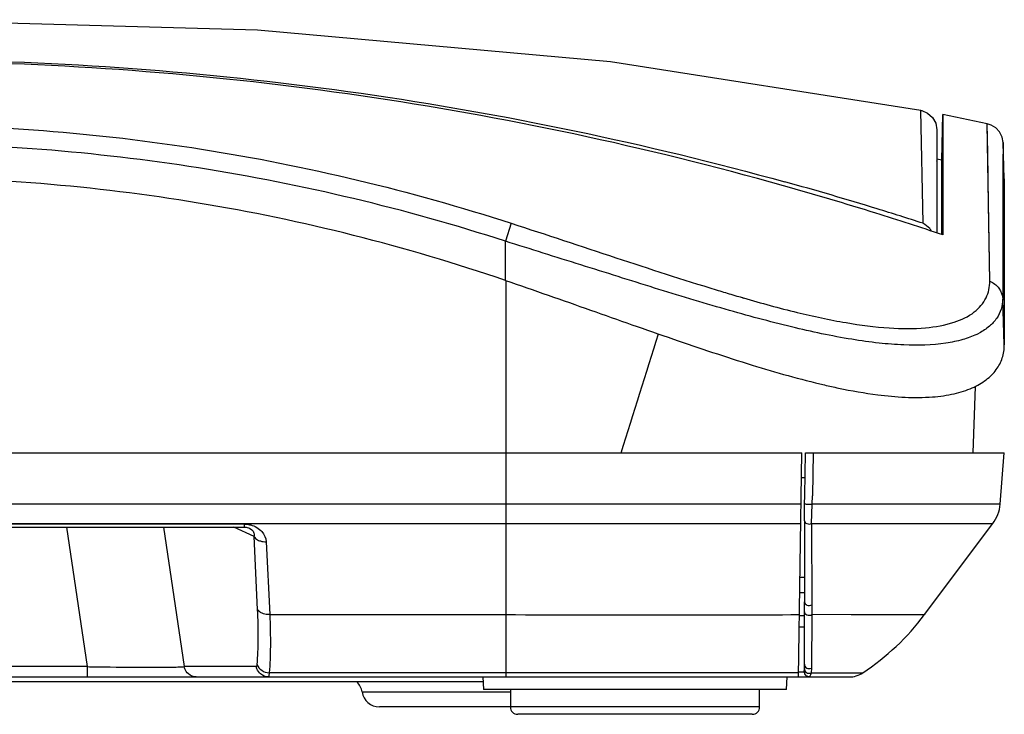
# Model space of a CAD drawing. Header units: inches. Extents: x 0 to 17, y 0 to 11.
# Tile 2 of 24: x 4.077 to 4.854, y 3.995 to 4.543. Entities that reach past the tile are written whole.
import ezdxf

# ---------------------------------------------------------------- set-up
doc = ezdxf.new("R2010")
doc.units = ezdxf.units.IN
doc.header["$LTSCALE"] = 0.935
doc.header["$MEASUREMENT"] = 0
doc.layers.get('0').update_dxf_attribs({"linetype": 'CONTINUOUS'})
doc.layers.add('1', color=7, linetype='CONTINUOUS')

msp = doc.modelspace()

# ---------------------------------------------------------------- linework, layer by layer
at = {"color": 7, "linetype": 'Continuous'}
for p, q in [((4.7883, 4.47182), (4.7883, 4.47182)), ((4.79007, 4.38259), (4.7883, 4.47182)), ((4.80502, 4.43236), (4.80565, 4.46843)), ((4.8408, 4.46128), (4.80565, 4.46843)), ((4.80565, 4.46843), (4.80567, 4.43237)), ((4.80109, 4.45636), (4.80109, 4.37499)), ((4.84283, 4.33686), (4.84078, 4.46128)), ((4.85324, 4.44646), (4.85319, 4.41522)), ((4.85324, 4.44646), (4.85326, 4.44629)), ((4.85326, 4.44629), (4.85324, 4.43859)), ((4.85426, 4.41772), (4.85326, 4.44646)), ((4.80109, 4.43314), (4.80109, 4.43315)), ((4.80502, 4.43236), (4.80109, 4.43314)), ((4.80109, 4.4316), (4.80109, 4.43184)), ((4.80503, 4.37368), (4.80502, 4.43237)), ((4.80567, 4.43287), (4.80569, 4.37344)), ((4.85322, 4.43045), (4.8532, 4.42347)), ((4.8532, 4.42347), (4.85318, 4.41522)), ((4.85426, 4.41772), (4.85426, 4.28694)), ((4.85319, 4.41522), (4.85298, 4.32269)), ((4.85425, 4.40072), (4.85423, 4.37983)), ((4.465, 4.38257), (4.46043, 4.36841)), ((4.85423, 4.37983), (4.85423, 4.36259)), ((4.85309, 4.37661), (4.85304, 4.34766)), ((4.46044, 4.33741), (4.46043, 4.36842)), ((4.85423, 4.36259), (4.85423, 4.34218)), ((4.85304, 4.34766), (4.85301, 4.33132)), ((4.85423, 4.34218), (4.85424, 4.32013)), ((4.46054, 4.33741), (4.46057, 4.20134)), ((4.85301, 4.33132), (4.853, 4.32267)), ((4.85426, 4.2865), (4.853, 4.32267)), ((4.85424, 4.32013), (4.85425, 4.30392)), ((4.85425, 4.30392), (4.85426, 4.2865)), ((4.83115, 4.25372), (4.82932, 4.20134)), ((4.69399, 4.18165), (4.69689, 4.18165)), ((4.44277, 4.02024), (3.49405, 4.02024))]:
    msp.add_line(p, q, dxfattribs=at)
for points in [[(4.78831, 4.47181), (4.54323, 4.51025), (4.26449, 4.53514), (3.97095, 4.54346), (3.67702, 4.53533), (3.39691, 4.51066), (3.14851, 4.4718)], [(4.7883, 4.47182), (4.78903, 4.47167), (4.79374, 4.46967), (4.79763, 4.46621), (4.80018, 4.46161), (4.80109, 4.45636)], [(4.85324, 4.44646), (4.85247, 4.45067), (4.85048, 4.45479), (4.84753, 4.45799), (4.84401, 4.46019), (4.84078, 4.46128)], [(4.84278, 4.33688), (4.84184, 4.39768), (4.84118, 4.43835), (4.8408, 4.46128)], [(4.85324, 4.43859), (4.85323, 4.43619), (4.85323, 4.43348), (4.85322, 4.43045)], [(4.80567, 4.42826), (4.80569, 4.40371), (4.80569, 4.37344)], [(4.85426, 4.41702), (4.85426, 4.41615), (4.85426, 4.41494), (4.85426, 4.41338), (4.85426, 4.41148), (4.85425, 4.40072)], [(4.85318, 4.41522), (4.85317, 4.41064), (4.85316, 4.40575), (4.85309, 4.37661)]]:
    msp.add_lwpolyline(points, dxfattribs=at)
for centre, radius, start, end in [((3.95372, 1.83315), 2.67937, 72.64695, 74.27201), ((3.96979, 1.84679), 2.66518, 72.89087, 74.5253), ((3.97151, 1.85244), 2.65927, 72.07256, 72.89058), ((3.96161, 1.859), 2.65235, 71.44346, 72.64313), ((5.14227, 6.01993), 1.76679, 253.0372, 253.4274), ((5.08041, 5.81242), 1.55025, 253.43117, 253.67521), ((5.04938, 5.70655), 1.43993, 253.67633, 253.8327), ((-16.33615, 10.79917), 21.90511, 342.470281, 342.727608), ((4.80958, 4.34234), 0.05272, 295.7043, 298.10461)]:
    msp.add_arc(centre, radius, start, end, dxfattribs=at)
for points, knots in [([(4.68002, 4.41221), (4.57048, 4.44304), (4.3472, 4.49072), (4.11959, 4.50875), (4.0058, 4.51032)], [0, 0, 0, 0, 0.500003, 1, 1, 1, 1]), ([(4.00584, 4.51192), (4.11971, 4.51036), (4.3475, 4.49252), (4.57113, 4.44573), (4.68089, 4.41535)], [0, 0, 0, 0, 0.499995, 1, 1, 1, 1]), ([(3.47176, 4.38252), (3.55187, 4.40845), (3.71646, 4.44767), (3.9272, 4.46412), (4.09545, 4.45753), (4.22061, 4.44278), (4.34416, 4.41831), (4.42501, 4.39554), (4.465, 4.38257)], [0, 0, 0, 0, 0.250362, 0.500692, 0.625866, 0.75056, 0.875001, 1, 1, 1, 1]), ([(4.46043, 4.36841), (4.38141, 4.39396), (4.25957, 4.42309), (4.09428, 4.44249), (3.92758, 4.44902), (3.7188, 4.43275), (3.55571, 4.39399), (3.47632, 4.36836)], [0, 0, 0, 0, 0.249293, 0.374004, 0.499199, 0.749585, 1, 1, 1, 1]), ([(4.46044, 4.33741), (4.38154, 4.36446), (4.21889, 4.40546), (3.96838, 4.42581), (3.71791, 4.40523), (3.55523, 4.36437), (3.47631, 4.33736)], [0, 0, 0, 0, 0.249999, 0.499998, 0.749999, 1, 1, 1, 1]), ([(4.465, 4.38257), (4.49258, 4.37366), (4.54637, 4.3557), (4.60029, 4.3381), (4.62681, 4.33001)], [0, 0, 0, 0, 0.511067, 1, 1, 1, 1]), ([(4.7969, 4.37649), (4.79643, 4.37714), (4.79448, 4.37953), (4.79202, 4.3815), (4.79003, 4.3826)], [0, 0, 0, 0, 0.261778, 1, 1, 1, 1]), ([(4.83245, 4.29484), (4.82892, 4.29314), (4.82093, 4.29028), (4.80177, 4.28631), (4.77944, 4.28597), (4.75465, 4.28778), (4.72497, 4.29204), (4.68438, 4.30066), (4.63258, 4.31482), (4.58702, 4.32861), (4.54908, 4.34055), (4.50984, 4.35284), (4.48026, 4.36219), (4.46043, 4.36841)], [0, 0, 0, 0, 0.030545, 0.065916, 0.152344, 0.203604, 0.259965, 0.386228, 0.527297, 0.679057, 0.757784, 0.83779, 1, 1, 1, 1]), ([(4.46044, 4.33741), (4.48287, 4.32972), (4.52701, 4.31422), (4.59166, 4.29133), (4.65298, 4.27077), (4.69303, 4.25936), (4.7123, 4.25488)], [0, 0, 0, 0, 0.268215, 0.529351, 0.776064, 1, 1, 1, 1]), ([(4.64844, 4.32357), (4.66243, 4.31951), (4.68919, 4.31219), (4.72752, 4.30387), (4.76148, 4.29943), (4.79025, 4.29915), (4.81326, 4.30299), (4.83031, 4.31089), (4.84082, 4.32277), (4.84284, 4.33236), (4.84278, 4.33688)], [0, 0, 0, 0, 0.203099, 0.386834, 0.546533, 0.679886, 0.786577, 0.869592, 0.936891, 1, 1, 1, 1]), ([(4.84278, 4.33688), (4.84562, 4.33576), (4.85073, 4.33183), (4.85286, 4.32571), (4.85298, 4.32269)], [0, 0, 0, 0, 0.502301, 1, 1, 1, 1]), ([(4.85298, 4.32267), (4.85297, 4.32001), (4.85219, 4.31467), (4.84849, 4.30723), (4.84241, 4.30078), (4.83728, 4.29737), (4.83442, 4.29584)], [0, 0, 0, 0, 0.232331, 0.464558, 0.716162, 1, 1, 1, 1]), ([(4.75439, 4.24708), (4.76866, 4.24525), (4.78902, 4.2439), (4.81405, 4.24735), (4.82852, 4.25182), (4.83991, 4.25829), (4.84821, 4.26642), (4.85322, 4.27605), (4.85424, 4.28303), (4.85424, 4.2865)], [0, 0, 0, 0, 0.358682, 0.503752, 0.627912, 0.734057, 0.827349, 0.913615, 1, 1, 1, 1]), ([(4.7123, 4.25488), (4.71597, 4.25402), (4.7299, 4.25093), (4.74397, 4.24842), (4.75439, 4.24708)], [0, 0, 0, 0, 0.263945, 1, 1, 1, 1])]:
    msp.add_open_spline(points, degree=3, knots=knots, dxfattribs=at)
at = {"layer": '1', "color": 7, "linetype": 'Continuous'}
for p, q in [((3.24377, 4.20134), (4.69426, 4.20134)), ((4.46054, 4.20134), (4.46054, 4.02417)), ((4.69179, 4.02417), (4.69426, 4.20134)), ((4.69666, 4.1675), (4.69719, 4.20134)), ((4.69719, 4.20134), (4.85424, 4.20134)), ((4.70323, 4.20134), (4.70271, 4.16714)), ((4.85099, 4.16065), (4.85424, 4.20134)), ((4.69656, 4.16101), (4.69666, 4.1675)), ((4.69369, 4.16065), (3.24431, 4.16065)), ((4.69644, 4.1476), (4.69655, 4.1606)), ((4.69655, 4.1606), (4.69656, 4.16101)), ((4.70032, 4.16063), (4.70261, 4.16065)), ((4.70206, 4.14529), (4.70261, 4.16065)), ((4.70261, 4.16065), (4.70271, 4.16714)), ((4.85099, 4.16065), (4.70261, 4.16065)), ((3.24448, 4.14529), (4.69348, 4.14529)), ((4.2541, 4.14488), (3.68272, 4.14488)), ((4.2541, 4.14488), (4.2541, 4.14252)), ((4.69644, 4.1476), (4.69645, 4.08348)), ((4.70206, 4.14529), (4.84517, 4.14529)), ((4.70206, 4.14529), (4.70234, 4.08117)), ((4.79125, 4.07339), (4.84517, 4.14529)), ((3.68272, 4.14252), (4.2541, 4.14252)), ((4.13028, 4.03231), (4.11397, 4.14252)), ((4.19034, 4.14252), (4.20664, 4.03231)), ((4.26196, 4.13522), (4.24593, 4.14252)), ((4.25818, 4.1417), (4.26012, 4.14042)), ((4.26466, 4.07758), (4.26196, 4.13522)), ((4.2715, 4.13102), (4.2742, 4.07339)), ((4.69289, 4.10291), (4.69643, 4.10291)), ((4.69655, 4.09051), (4.69271, 4.09051)), ((4.69645, 4.07569), (4.69645, 4.08348)), ((4.6964, 4.03428), (4.69645, 4.07569)), ((4.70234, 4.08117), (4.70237, 4.07338)), ((4.2742, 4.07339), (4.46054, 4.07339)), ((4.69248, 4.07281), (4.69651, 4.07283)), ((4.70237, 4.07338), (4.70195, 4.03117)), ((4.73335, 4.07333), (4.70237, 4.07338)), ((4.73803, 4.07332), (4.73335, 4.07333)), ((4.73793, 4.07332), (4.73759, 4.07332)), ((4.7384, 4.07332), (4.73803, 4.07332)), ((4.69643, 4.06354), (4.69234, 4.06354)), ((4.13028, 4.03231), (3.80655, 4.03231)), ((4.13028, 4.02417), (4.13028, 4.03231)), ((4.26365, 4.03231), (4.20664, 4.03231)), ((4.27386, 4.02745), (4.27362, 4.02502)), ((4.46054, 4.02745), (4.27386, 4.02745)), ((4.69183, 4.02745), (4.46054, 4.02745)), ((4.69634, 4.02798), (4.69184, 4.02798)), ((4.69634, 4.02798), (4.69635, 4.02831)), ((4.69635, 4.02864), (4.69637, 4.03002)), ((4.69635, 4.02831), (4.69636, 4.02895)), ((4.69637, 4.03064), (4.69636, 4.02895)), ((4.69637, 4.03002), (4.69637, 4.03063)), ((4.70196, 4.03118), (4.70188, 4.02745)), ((4.70188, 4.02745), (4.74258, 4.02745)), ((3.20513, 4.02417), (4.7317, 4.02417)), ((4.44257, 4.02417), (4.44308, 4.01433)), ((4.68221, 4.01433), (4.68273, 4.02417)), ((4.70007, 4.02417), (4.70075, 4.02458)), ((4.34714, 4.01236), (4.46422, 4.01236)), ((4.68221, 4.01433), (4.44308, 4.01433)), ((4.46422, 4.01433), (4.46422, 4.00055)), ((4.66107, 4.00055), (4.66107, 4.01433)), ((4.66107, 4.00055), (4.36077, 4.00055)), ((4.65517, 3.99464), (4.47013, 3.99464))]:
    msp.add_line(p, q, dxfattribs=at)
for points in [[(4.69644, 4.1476), (4.69643, 4.12535), (4.69643, 4.10388), (4.69645, 4.08348)], [(4.2541, 4.14252), (4.25569, 4.14241), (4.25817, 4.1417)], [(4.6964, 4.03429), (4.69642, 4.04602), (4.69642, 4.06001), (4.69644, 4.07569)]]:
    msp.add_lwpolyline(points, dxfattribs=at)
for centre, radius, start, end in [((4.82155, 4.163), 0.02953, 323.13292, 355.42285), ((4.2541, 4.12067), 0.02421, 89.37689, 90.00086), ((4.63377, 4.1915), 0.19685, 303.55694, 323.12976), ((4.70008, 4.02791), 0.00374, 179, 270), ((3.98025, 4.03709), 0.71616, 359.48255, 359.67316), ((4.3854, 4.03465), 0.311, 359.69749, 359.93317), ((4.7317, 4.04386), 0.01969, 270.0004, 303.55224), ((4.3335, 4.01039), 0.01378, 8.21321, 46.02515), ((4.36077, 4.01433), 0.01378, 188.21321, 270), ((4.47013, 4.00055), 0.00591, 180, 270), ((4.65517, 4.00055), 0.00591, 270, 360)]:
    msp.add_arc(centre, radius, start, end, dxfattribs=at)
for points, knots in [([(4.69656, 4.16101), (4.69656, 4.16098), (4.6967, 4.16092), (4.69704, 4.16085), (4.69785, 4.16075), (4.69898, 4.16067), (4.69985, 4.16064), (4.70032, 4.16063)], [0, 0, 0, 0, 0.025916, 0.089184, 0.314327, 0.633532, 1, 1, 1, 1]), ([(4.25437, 4.14488), (4.25477, 4.14488), (4.25639, 4.14482), (4.25802, 4.14458), (4.25921, 4.14428)], [0, 0, 0, 0, 0.245453, 1, 1, 1, 1]), ([(4.25921, 4.14428), (4.26252, 4.14343), (4.2683, 4.14005), (4.27137, 4.13391), (4.2715, 4.13102)], [0, 0, 0, 0, 0.541381, 1, 1, 1, 1]), ([(4.69644, 4.1476), (4.69641, 4.14662), (4.69807, 4.14532), (4.70018, 4.14491), (4.70148, 4.14505), (4.70206, 4.14529)], [0, 0, 0, 0, 0.437069, 0.719232, 1, 1, 1, 1]), ([(4.26012, 4.14042), (4.26085, 4.13974), (4.26193, 4.13806), (4.26205, 4.1361), (4.26196, 4.13522)], [0, 0, 0, 0, 0.527885, 1, 1, 1, 1]), ([(4.26196, 4.13522), (4.26209, 4.13491), (4.2629, 4.13353), (4.2643, 4.13259), (4.26545, 4.13209)], [0, 0, 0, 0, 0.211099, 1, 1, 1, 1]), ([(4.26545, 4.13209), (4.26591, 4.13189), (4.26785, 4.1312), (4.26995, 4.13097), (4.2715, 4.13102)], [0, 0, 0, 0, 0.243567, 1, 1, 1, 1]), ([(4.69645, 4.08348), (4.69644, 4.08242), (4.69806, 4.08077), (4.70045, 4.08061), (4.70179, 4.08089), (4.70234, 4.08117)], [0, 0, 0, 0, 0.442709, 0.741757, 1, 1, 1, 1]), ([(4.26432, 4.03395), (4.26489, 4.04054), (4.26539, 4.0551), (4.26503, 4.06966), (4.26466, 4.07758)], [0, 0, 0, 0, 0.454927, 1, 1, 1, 1]), ([(4.2682, 4.0745), (4.26779, 4.07468), (4.26639, 4.0754), (4.26511, 4.07654), (4.26466, 4.07758)], [0, 0, 0, 0, 0.284222, 1, 1, 1, 1]), ([(4.2742, 4.07339), (4.27366, 4.07337), (4.27162, 4.07342), (4.26957, 4.07389), (4.2682, 4.0745)], [0, 0, 0, 0, 0.263693, 1, 1, 1, 1]), ([(4.69645, 4.07569), (4.69643, 4.07522), (4.69684, 4.07407), (4.69848, 4.073), (4.7005, 4.07274), (4.70184, 4.0731), (4.70237, 4.07339)], [0, 0, 0, 0, 0.192345, 0.455866, 0.75312, 1, 1, 1, 1]), ([(4.2742, 4.07339), (4.27457, 4.06504), (4.27494, 4.04973), (4.27443, 4.0344), (4.27386, 4.02745)], [0, 0, 0, 0, 0.54509, 1, 1, 1, 1]), ([(4.46054, 4.07339), (4.5023, 4.07334), (4.57961, 4.07313), (4.65692, 4.07334), (4.69248, 4.07339)], [0, 0, 0, 0, 0.540105, 1, 1, 1, 1]), ([(4.79125, 4.07339), (4.79124, 4.07337), (4.79115, 4.07339), (4.791, 4.07336), (4.79072, 4.07337), (4.79016, 4.07336), (4.78917, 4.07335), (4.78769, 4.07333), (4.78578, 4.07332), (4.78345, 4.0733), (4.78071, 4.07328), (4.77624, 4.07326), (4.76966, 4.07325), (4.76059, 4.07326), (4.75, 4.07329), (4.74243, 4.07331), (4.7384, 4.07332)], [0, 0, 0, 0, 0.001084, 0.004173, 0.009268, 0.016366, 0.036567, 0.064765, 0.100938, 0.14502, 0.196921, 0.256553, 0.398641, 0.57048, 0.771225, 1, 1, 1, 1]), ([(4.13028, 4.03231), (4.13477, 4.03222), (4.15143, 4.03196), (4.1681, 4.03183), (4.18026, 4.03181)], [0, 0, 0, 0, 0.269868, 1, 1, 1, 1]), ([(4.18026, 4.03181), (4.18345, 4.03182), (4.18921, 4.03183), (4.19685, 4.03191), (4.20246, 4.03206), (4.2055, 4.03218), (4.20664, 4.03231)], [0, 0, 0, 0, 0.362128, 0.654795, 0.869182, 1, 1, 1, 1]), ([(4.21003, 4.02656), (4.20874, 4.02764), (4.20734, 4.02957), (4.20674, 4.03175), (4.20664, 4.03231)], [0, 0, 0, 0, 0.747245, 1, 1, 1, 1]), ([(4.26365, 4.03231), (4.26385, 4.03231), (4.26426, 4.03297), (4.26428, 4.03353), (4.26432, 4.03395)], [0, 0, 0, 0, 0.325384, 1, 1, 1, 1]), ([(4.26703, 4.02656), (4.26576, 4.02765), (4.26436, 4.02958), (4.26375, 4.03175), (4.26365, 4.03231)], [0, 0, 0, 0, 0.747502, 1, 1, 1, 1]), ([(4.26432, 4.03395), (4.26487, 4.03211), (4.26772, 4.0288), (4.27176, 4.02751), (4.27386, 4.02745)], [0, 0, 0, 0, 0.476829, 1, 1, 1, 1]), ([(4.69635, 4.02831), (4.69635, 4.02806), (4.69646, 4.02698), (4.69704, 4.02594), (4.69767, 4.0254)], [0, 0, 0, 0, 0.233851, 1, 1, 1, 1]), ([(4.6964, 4.03429), (4.69638, 4.03373), (4.6967, 4.03247), (4.69853, 4.03063), (4.70085, 4.0306), (4.70196, 4.03118)], [0, 0, 0, 0, 0.226519, 0.496178, 1, 1, 1, 1]), ([(4.70075, 4.02458), (4.70086, 4.02472), (4.70141, 4.0256), (4.70168, 4.02662), (4.70188, 4.02745)], [0, 0, 0, 0, 0.169199, 1, 1, 1, 1]), ([(4.27362, 4.02502), (4.27358, 4.0248), (4.27353, 4.02451), (4.2733, 4.02417), (4.2732, 4.02417)], [0, 0, 0, 0, 0.674952, 1, 1, 1, 1]), ([(4.69767, 4.0254), (4.69789, 4.02522), (4.6988, 4.02463), (4.69997, 4.02444), (4.70075, 4.02458)], [0, 0, 0, 0, 0.2668, 1, 1, 1, 1])]:
    msp.add_open_spline(points, degree=3, knots=knots, dxfattribs=at)
for points in [[(4.69637, 4.03063), (4.69635, 4.02949), (4.69706, 4.02826), (4.69801, 4.02764)], [(4.69801, 4.02764), (4.6991, 4.02694), (4.70072, 4.02688), (4.70188, 4.02745)], [(4.21619, 4.02417), (4.21399, 4.02419), (4.21171, 4.02513), (4.21003, 4.02656)], [(4.2732, 4.02417), (4.27099, 4.02417), (4.26871, 4.02512), (4.26703, 4.02656)]]:
    msp.add_open_spline(points, degree=3, dxfattribs=at)

doc.saveas('drawing.dxf')
